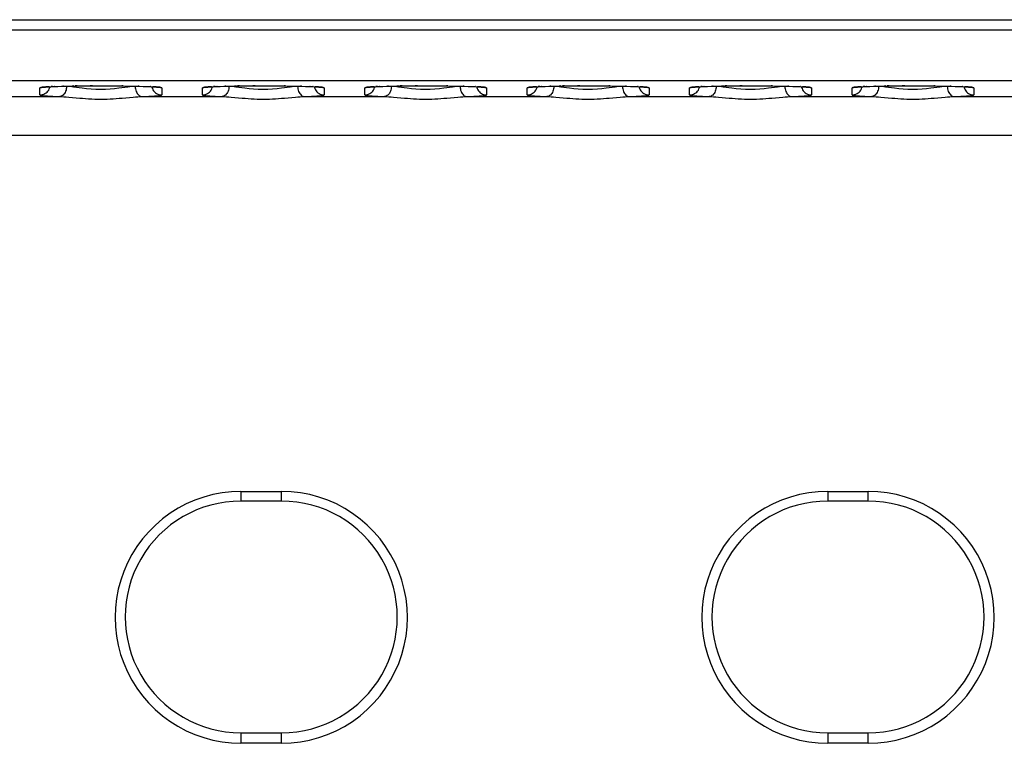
# Model space of a CAD drawing. Header units: millimetres. Extents: x 0 to 1574, y -402 to 1216.
# Tile 14 of 89: x 501 to 549, y 94 to 130. Entities that reach past the tile are written whole.
import ezdxf

# ---------------------------------------------------------------- set-up
doc = ezdxf.new("R2010")
doc.units = ezdxf.units.MM
doc.header["$LTSCALE"] = 65.395
doc.layers.add('EFC5610_90KW_BOTTOM_1_AM_0', color=7, linetype='CONTINUOUS')
doc.layers.add('MANIFOLD_SOLID_BREP_372190_AM_0', color=7, linetype='CONTINUOUS')

msp = doc.modelspace()

# ---------------------------------------------------------------- linework, layer by layer
at = {"layer": 'EFC5610_90KW_BOTTOM_1_AM_0', "color": 7}
for p, q in [((584.794, 126.553), (455.382, 126.553)), ((501.794, 125.852), (501.794, 126.201)), ((502.198, 126.254), (502.077, 126.246)), ((502.115, 126.247), (502.177, 126.251)), ((502.177, 126.251), (502.248, 126.256)), ((502.248, 126.256), (502.198, 126.254)), ((502.248, 126.256), (502.328, 126.26)), ((502.328, 126.26), (502.416, 126.264)), ((502.416, 126.264), (502.338, 126.262)), ((502.416, 126.264), (502.513, 126.269)), ((502.513, 126.269), (502.497, 126.269)), ((502.513, 126.269), (502.674, 126.275)), ((502.674, 126.275), (502.857, 126.281)), ((502.857, 126.281), (503.062, 126.286)), ((503.062, 126.286), (503.29, 126.292)), ((503.29, 126.292), (503.628, 126.298)), ((503.454, 126.295), (503.371, 126.293)), ((503.628, 126.298), (503.526, 126.296)), ((503.628, 126.298), (503.998, 126.302)), ((503.998, 126.302), (504.386, 126.305)), ((504.386, 126.305), (504.271, 126.304)), ((504.386, 126.305), (504.78, 126.306)), ((504.78, 126.306), (505.165, 126.305)), ((505.165, 126.305), (505.535, 126.303)), ((505.535, 126.303), (505.883, 126.299)), ((505.883, 126.299), (505.817, 126.3)), ((505.883, 126.299), (506.205, 126.293)), ((506.205, 126.293), (506.498, 126.287)), ((506.498, 126.287), (506.698, 126.282)), ((506.698, 126.282), (506.879, 126.276)), ((506.879, 126.276), (507.043, 126.27)), ((507.043, 126.27), (507.141, 126.266)), ((507.094, 126.269), (507.093, 126.268)), ((507.141, 126.266), (507.231, 126.262)), ((507.253, 126.261), (507.231, 126.262)), ((507.231, 126.262), (507.313, 126.257)), ((507.313, 126.257), (507.386, 126.253)), ((507.392, 126.254), (507.351, 126.255)), ((507.513, 126.246), (507.392, 126.254)), ((507.794, 126.201), (507.794, 125.852)), ((509.794, 125.852), (509.794, 126.201)), ((510.198, 126.254), (510.077, 126.246)), ((510.115, 126.247), (510.177, 126.251)), ((510.177, 126.251), (510.248, 126.256)), ((510.248, 126.256), (510.198, 126.254)), ((510.248, 126.256), (510.328, 126.26)), ((510.328, 126.26), (510.416, 126.264)), ((510.416, 126.264), (510.338, 126.262)), ((510.416, 126.264), (510.513, 126.269)), ((510.513, 126.269), (510.497, 126.269)), ((510.513, 126.269), (510.674, 126.275)), ((510.674, 126.275), (510.857, 126.281)), ((510.857, 126.281), (511.062, 126.286)), ((511.062, 126.286), (511.29, 126.292)), ((511.29, 126.292), (511.628, 126.298)), ((511.454, 126.295), (511.371, 126.293)), ((511.628, 126.298), (511.526, 126.296)), ((511.628, 126.298), (511.998, 126.302)), ((511.998, 126.302), (512.386, 126.305)), ((512.386, 126.305), (512.271, 126.304)), ((512.386, 126.305), (512.78, 126.306)), ((512.78, 126.306), (513.165, 126.305)), ((513.165, 126.305), (513.535, 126.303)), ((513.535, 126.303), (513.883, 126.299)), ((513.883, 126.299), (513.817, 126.3)), ((513.883, 126.299), (514.205, 126.293)), ((514.205, 126.293), (514.498, 126.287)), ((514.498, 126.287), (514.698, 126.282)), ((514.698, 126.282), (514.879, 126.276)), ((514.879, 126.276), (515.043, 126.27)), ((515.043, 126.27), (515.141, 126.266)), ((515.094, 126.269), (515.093, 126.268)), ((515.141, 126.266), (515.231, 126.262)), ((515.253, 126.261), (515.231, 126.262)), ((515.231, 126.262), (515.313, 126.257)), ((515.313, 126.257), (515.386, 126.253)), ((515.392, 126.254), (515.351, 126.255)), ((515.513, 126.246), (515.392, 126.254)), ((515.794, 126.201), (515.794, 125.852)), ((517.794, 125.852), (517.794, 126.201)), ((518.198, 126.254), (518.077, 126.246)), ((518.115, 126.247), (518.177, 126.251)), ((518.177, 126.251), (518.248, 126.256)), ((518.248, 126.256), (518.198, 126.254)), ((518.248, 126.256), (518.328, 126.26)), ((518.328, 126.26), (518.416, 126.264)), ((518.416, 126.264), (518.338, 126.262)), ((518.416, 126.264), (518.513, 126.269)), ((518.513, 126.269), (518.497, 126.269)), ((518.513, 126.269), (518.674, 126.275)), ((518.674, 126.275), (518.857, 126.281)), ((518.857, 126.281), (519.062, 126.286)), ((519.062, 126.286), (519.29, 126.292)), ((519.29, 126.292), (519.628, 126.298)), ((519.454, 126.295), (519.371, 126.293)), ((519.628, 126.298), (519.526, 126.296)), ((519.628, 126.298), (519.998, 126.302)), ((519.998, 126.302), (520.386, 126.305)), ((520.386, 126.305), (520.271, 126.304)), ((520.386, 126.305), (520.78, 126.306)), ((520.78, 126.306), (521.165, 126.305)), ((521.165, 126.305), (521.535, 126.303)), ((521.535, 126.303), (521.883, 126.299)), ((521.883, 126.299), (521.817, 126.3)), ((521.883, 126.299), (522.205, 126.293)), ((522.205, 126.293), (522.498, 126.287)), ((522.498, 126.287), (522.698, 126.282)), ((522.698, 126.282), (522.879, 126.276)), ((522.879, 126.276), (523.043, 126.27)), ((523.043, 126.27), (523.141, 126.266)), ((523.094, 126.269), (523.093, 126.268)), ((523.141, 126.266), (523.231, 126.262)), ((523.253, 126.261), (523.231, 126.262)), ((523.231, 126.262), (523.313, 126.257)), ((523.313, 126.257), (523.386, 126.253)), ((523.392, 126.254), (523.351, 126.255)), ((523.513, 126.246), (523.392, 126.254)), ((523.794, 126.201), (523.794, 125.852)), ((525.794, 125.852), (525.794, 126.201)), ((526.198, 126.254), (526.077, 126.246)), ((526.115, 126.247), (526.177, 126.251)), ((526.177, 126.251), (526.248, 126.256)), ((526.248, 126.256), (526.198, 126.254)), ((526.248, 126.256), (526.328, 126.26)), ((526.328, 126.26), (526.416, 126.264)), ((526.416, 126.264), (526.338, 126.262)), ((526.416, 126.264), (526.513, 126.269)), ((526.513, 126.269), (526.497, 126.269)), ((526.513, 126.269), (526.674, 126.275)), ((526.674, 126.275), (526.857, 126.281)), ((526.857, 126.281), (527.062, 126.286)), ((527.062, 126.286), (527.29, 126.292)), ((527.29, 126.292), (527.628, 126.298)), ((527.454, 126.295), (527.371, 126.293)), ((527.628, 126.298), (527.526, 126.296)), ((527.628, 126.298), (527.998, 126.302)), ((527.998, 126.302), (528.386, 126.305)), ((528.386, 126.305), (528.271, 126.304)), ((528.386, 126.305), (528.78, 126.306)), ((528.78, 126.306), (529.165, 126.305)), ((529.165, 126.305), (529.535, 126.303)), ((529.535, 126.303), (529.883, 126.299)), ((529.883, 126.299), (529.817, 126.3)), ((529.883, 126.299), (530.205, 126.293)), ((530.205, 126.293), (530.498, 126.287)), ((530.498, 126.287), (530.698, 126.282)), ((530.698, 126.282), (530.879, 126.276)), ((530.879, 126.276), (531.043, 126.27)), ((531.043, 126.27), (531.141, 126.266)), ((531.094, 126.269), (531.093, 126.268)), ((531.141, 126.266), (531.231, 126.262)), ((531.253, 126.261), (531.231, 126.262)), ((531.231, 126.262), (531.313, 126.257)), ((531.313, 126.257), (531.386, 126.253)), ((531.392, 126.254), (531.351, 126.255)), ((531.513, 126.246), (531.392, 126.254)), ((531.794, 126.201), (531.794, 125.852)), ((533.794, 125.852), (533.794, 126.201)), ((534.198, 126.254), (534.077, 126.246)), ((534.115, 126.247), (534.177, 126.251)), ((534.177, 126.251), (534.248, 126.256)), ((534.248, 126.256), (534.198, 126.254)), ((534.248, 126.256), (534.328, 126.26)), ((534.328, 126.26), (534.416, 126.264)), ((534.416, 126.264), (534.338, 126.262)), ((534.416, 126.264), (534.513, 126.269)), ((534.513, 126.269), (534.497, 126.269)), ((534.513, 126.269), (534.674, 126.275)), ((534.674, 126.275), (534.857, 126.281)), ((534.857, 126.281), (535.062, 126.286)), ((535.062, 126.286), (535.29, 126.292)), ((535.29, 126.292), (535.628, 126.298)), ((535.454, 126.295), (535.371, 126.293)), ((535.628, 126.298), (535.526, 126.296)), ((535.628, 126.298), (535.998, 126.302)), ((535.998, 126.302), (536.386, 126.305)), ((536.386, 126.305), (536.271, 126.304)), ((536.386, 126.305), (536.78, 126.306)), ((536.78, 126.306), (537.165, 126.305)), ((537.165, 126.305), (537.535, 126.303)), ((537.535, 126.303), (537.883, 126.299)), ((537.883, 126.299), (537.817, 126.3)), ((537.883, 126.299), (538.205, 126.293)), ((538.205, 126.293), (538.498, 126.287)), ((538.498, 126.287), (538.698, 126.282)), ((538.698, 126.282), (538.879, 126.276)), ((538.879, 126.276), (539.043, 126.27)), ((539.043, 126.27), (539.141, 126.266)), ((539.094, 126.269), (539.093, 126.268)), ((539.141, 126.266), (539.231, 126.262)), ((539.253, 126.261), (539.231, 126.262)), ((539.231, 126.262), (539.313, 126.257)), ((539.313, 126.257), (539.386, 126.253)), ((539.392, 126.254), (539.351, 126.255)), ((539.513, 126.246), (539.392, 126.254)), ((539.794, 126.201), (539.794, 125.852)), ((541.794, 125.852), (541.794, 126.201)), ((542.198, 126.254), (542.077, 126.246)), ((542.115, 126.247), (542.177, 126.251)), ((542.177, 126.251), (542.248, 126.256)), ((542.248, 126.256), (542.198, 126.254)), ((542.248, 126.256), (542.328, 126.26)), ((542.328, 126.26), (542.416, 126.264)), ((542.416, 126.264), (542.338, 126.262)), ((542.416, 126.264), (542.513, 126.269)), ((542.513, 126.269), (542.497, 126.269)), ((542.513, 126.269), (542.674, 126.275)), ((542.674, 126.275), (542.857, 126.281)), ((542.857, 126.281), (543.062, 126.286)), ((543.062, 126.286), (543.29, 126.292)), ((543.29, 126.292), (543.628, 126.298)), ((543.454, 126.295), (543.371, 126.293)), ((543.628, 126.298), (543.526, 126.296)), ((543.628, 126.298), (543.998, 126.302)), ((543.998, 126.302), (544.386, 126.305)), ((544.386, 126.305), (544.271, 126.304)), ((544.386, 126.305), (544.78, 126.306)), ((544.78, 126.306), (545.165, 126.305)), ((545.165, 126.305), (545.535, 126.303)), ((545.535, 126.303), (545.883, 126.299)), ((545.883, 126.299), (545.817, 126.3)), ((545.883, 126.299), (546.205, 126.293)), ((546.205, 126.293), (546.498, 126.287)), ((546.498, 126.287), (546.698, 126.282)), ((546.698, 126.282), (546.879, 126.276)), ((546.879, 126.276), (547.043, 126.27)), ((547.043, 126.27), (547.141, 126.266)), ((547.094, 126.269), (547.093, 126.268)), ((547.141, 126.266), (547.231, 126.262)), ((547.253, 126.261), (547.231, 126.262)), ((547.231, 126.262), (547.313, 126.257)), ((547.313, 126.257), (547.386, 126.253)), ((547.392, 126.254), (547.351, 126.255)), ((547.513, 126.246), (547.392, 126.254)), ((547.794, 126.201), (547.794, 125.852)), ((498.824, 125.775), (502.764, 125.775)), ((503.21, 125.747), (503.749, 125.698)), ((506.824, 125.775), (510.764, 125.775)), ((511.21, 125.747), (511.749, 125.698)), ((514.824, 125.775), (518.764, 125.775)), ((519.21, 125.747), (519.749, 125.698)), ((522.824, 125.775), (526.764, 125.775)), ((527.21, 125.747), (527.749, 125.698)), ((530.824, 125.775), (534.764, 125.775)), ((535.21, 125.747), (535.749, 125.698)), ((538.824, 125.775), (542.764, 125.775)), ((543.21, 125.747), (543.749, 125.698)), ((546.824, 125.775), (550.764, 125.775)), ((569.11, 123.863), (459.969, 123.863)), ((511.694, 106.336), (513.694, 106.336)), ((511.694, 106.335), (511.694, 105.857)), ((513.694, 105.857), (513.694, 106.335)), ((540.594, 106.336), (542.594, 106.336)), ((540.594, 106.335), (540.594, 105.857)), ((542.594, 105.857), (542.594, 106.335)), ((513.694, 105.857), (511.694, 105.857)), ((542.594, 105.857), (540.594, 105.857)), ((511.694, 94.457), (513.694, 94.457)), ((511.694, 94.457), (511.694, 93.935)), ((513.694, 93.935), (513.694, 94.457)), ((540.594, 94.457), (542.594, 94.457)), ((540.594, 94.457), (540.594, 93.935)), ((542.594, 93.935), (542.594, 94.457)), ((513.694, 93.935), (511.694, 93.935)), ((542.594, 93.935), (540.594, 93.935))]:
    msp.add_line(p, q, dxfattribs=at)
for points in [[(501.794, 125.852), (501.86, 125.856), (501.923, 125.869), (501.983, 125.889), (502.039, 125.917), (502.093, 125.951), (502.142, 125.993), (502.186, 126.042), (502.223, 126.096), (502.253, 126.155), (502.276, 126.218), (502.284, 126.258)], [(502.077, 126.246), (501.976, 126.237), (501.897, 126.229), (501.84, 126.22), (501.806, 126.211), (501.794, 126.201)], [(501.966, 126.233), (501.928, 126.22), (501.862, 126.206), (501.794, 126.201)], [(501.937, 126.229), (501.939, 126.229), (501.945, 126.23), (501.954, 126.232), (501.966, 126.233), (501.981, 126.235), (501.997, 126.237), (502.016, 126.239), (502.038, 126.241), (502.061, 126.243), (502.087, 126.245), (502.115, 126.247)], [(503.102, 126.275), (503.099, 126.21), (503.089, 126.148), (503.075, 126.088), (503.056, 126.033), (503.032, 125.98), (503.004, 125.931), (502.971, 125.887), (502.935, 125.85), (502.895, 125.819), (502.853, 125.796), (502.809, 125.781), (502.764, 125.775)], [(503.102, 126.275), (502.956, 126.281), (502.919, 126.283)], [(503.448, 126.243), (503.265, 126.262), (503.102, 126.275)], [(505.683, 126.181), (505.469, 126.156), (505.251, 126.135), (505.017, 126.122), (504.778, 126.117), (504.541, 126.123), (504.31, 126.137), (504.092, 126.159), (503.879, 126.185), (503.448, 126.243)], [(506.485, 126.275), (506.312, 126.261), (506.12, 126.24), (505.683, 126.181)], [(506.668, 126.283), (506.632, 126.281), (506.485, 126.275)], [(506.485, 126.275), (506.489, 126.211), (506.499, 126.147), (506.514, 126.086), (506.533, 126.028), (506.558, 125.975), (506.587, 125.926), (506.62, 125.883), (506.657, 125.846), (506.696, 125.817), (506.737, 125.795), (506.78, 125.781), (506.824, 125.775)], [(507.304, 126.258), (507.311, 126.223), (507.331, 126.163), (507.358, 126.106), (507.393, 126.053), (507.435, 126.004), (507.483, 125.96), (507.538, 125.923), (507.597, 125.893), (507.66, 125.87), (507.726, 125.857), (507.794, 125.852)], [(507.386, 126.253), (507.451, 126.248), (507.481, 126.246), (507.508, 126.244), (507.533, 126.242), (507.556, 126.24), (507.576, 126.238), (507.595, 126.236), (507.611, 126.234), (507.625, 126.233), (507.636, 126.231), (507.644, 126.23), (507.646, 126.23)], [(507.794, 126.201), (507.782, 126.21), (507.748, 126.22), (507.692, 126.228), (507.613, 126.237), (507.513, 126.246)], [(507.794, 126.201), (507.728, 126.206), (507.665, 126.218), (507.62, 126.233)], [(509.794, 125.852), (509.86, 125.856), (509.923, 125.869), (509.983, 125.889), (510.039, 125.917), (510.093, 125.951), (510.142, 125.993), (510.186, 126.042), (510.223, 126.096), (510.253, 126.155), (510.276, 126.218), (510.284, 126.258)], [(510.077, 126.246), (509.976, 126.237), (509.897, 126.229), (509.84, 126.22), (509.806, 126.211), (509.794, 126.201)], [(509.966, 126.233), (509.928, 126.22), (509.862, 126.206), (509.794, 126.201)], [(509.937, 126.229), (509.939, 126.229), (509.945, 126.23), (509.954, 126.232), (509.966, 126.233), (509.981, 126.235), (509.997, 126.237), (510.016, 126.239), (510.038, 126.241), (510.061, 126.243), (510.087, 126.245), (510.115, 126.247)], [(511.102, 126.275), (511.099, 126.21), (511.089, 126.148), (511.075, 126.088), (511.056, 126.033), (511.032, 125.98), (511.004, 125.931), (510.971, 125.887), (510.935, 125.85), (510.895, 125.819), (510.853, 125.796), (510.809, 125.781), (510.764, 125.775)], [(511.102, 126.275), (510.956, 126.281), (510.919, 126.283)], [(511.448, 126.243), (511.265, 126.262), (511.102, 126.275)], [(513.683, 126.181), (513.469, 126.156), (513.251, 126.135), (513.017, 126.122), (512.778, 126.117), (512.541, 126.123), (512.31, 126.137), (512.092, 126.159), (511.879, 126.185), (511.448, 126.243)], [(514.485, 126.275), (514.312, 126.261), (514.12, 126.24), (513.683, 126.181)], [(514.668, 126.283), (514.632, 126.281), (514.485, 126.275)], [(514.485, 126.275), (514.489, 126.211), (514.499, 126.147), (514.514, 126.086), (514.533, 126.028), (514.558, 125.975), (514.587, 125.926), (514.62, 125.883), (514.657, 125.846), (514.696, 125.817), (514.737, 125.795), (514.78, 125.781), (514.824, 125.775)], [(515.304, 126.258), (515.311, 126.223), (515.331, 126.163), (515.358, 126.106), (515.393, 126.053), (515.435, 126.004), (515.483, 125.96), (515.538, 125.923), (515.597, 125.893), (515.66, 125.87), (515.726, 125.857), (515.794, 125.852)], [(515.386, 126.253), (515.451, 126.248), (515.481, 126.246), (515.508, 126.244), (515.533, 126.242), (515.556, 126.24), (515.576, 126.238), (515.595, 126.236), (515.611, 126.234), (515.625, 126.233), (515.636, 126.231), (515.644, 126.23), (515.646, 126.23)], [(515.794, 126.201), (515.782, 126.21), (515.748, 126.22), (515.692, 126.228), (515.613, 126.237), (515.513, 126.246)], [(515.794, 126.201), (515.728, 126.206), (515.665, 126.218), (515.62, 126.233)], [(517.794, 125.852), (517.86, 125.856), (517.923, 125.869), (517.983, 125.889), (518.039, 125.917), (518.093, 125.951), (518.142, 125.993), (518.186, 126.042), (518.223, 126.096), (518.253, 126.155), (518.276, 126.218), (518.284, 126.258)], [(518.077, 126.246), (517.976, 126.237), (517.897, 126.229), (517.84, 126.22), (517.806, 126.211), (517.794, 126.201)], [(517.966, 126.233), (517.928, 126.22), (517.862, 126.206), (517.794, 126.201)], [(517.937, 126.229), (517.939, 126.229), (517.945, 126.23), (517.954, 126.232), (517.966, 126.233), (517.981, 126.235), (517.997, 126.237), (518.016, 126.239), (518.038, 126.241), (518.061, 126.243), (518.087, 126.245), (518.115, 126.247)], [(519.102, 126.275), (519.099, 126.21), (519.089, 126.148), (519.075, 126.088), (519.056, 126.033), (519.032, 125.98), (519.004, 125.931), (518.971, 125.887), (518.935, 125.85), (518.895, 125.819), (518.853, 125.796), (518.809, 125.781), (518.764, 125.775)], [(519.102, 126.275), (518.956, 126.281), (518.919, 126.283)], [(519.448, 126.243), (519.265, 126.262), (519.102, 126.275)], [(521.683, 126.181), (521.469, 126.156), (521.251, 126.135), (521.017, 126.122), (520.778, 126.117), (520.541, 126.123), (520.31, 126.137), (520.092, 126.159), (519.879, 126.185), (519.448, 126.243)], [(522.485, 126.275), (522.312, 126.261), (522.12, 126.24), (521.683, 126.181)], [(522.668, 126.283), (522.632, 126.281), (522.485, 126.275)], [(522.485, 126.275), (522.489, 126.211), (522.499, 126.147), (522.514, 126.086), (522.533, 126.028), (522.558, 125.975), (522.587, 125.926), (522.62, 125.883), (522.657, 125.846), (522.696, 125.817), (522.737, 125.795), (522.78, 125.781), (522.824, 125.775)], [(523.304, 126.258), (523.311, 126.223), (523.331, 126.163), (523.358, 126.106), (523.393, 126.053), (523.435, 126.004), (523.483, 125.96), (523.538, 125.923), (523.597, 125.893), (523.66, 125.87), (523.726, 125.857), (523.794, 125.852)], [(523.386, 126.253), (523.451, 126.248), (523.481, 126.246), (523.508, 126.244), (523.533, 126.242), (523.556, 126.24), (523.576, 126.238), (523.595, 126.236), (523.611, 126.234), (523.625, 126.233), (523.636, 126.231), (523.644, 126.23), (523.646, 126.23)], [(523.794, 126.201), (523.782, 126.21), (523.748, 126.22), (523.692, 126.228), (523.613, 126.237), (523.513, 126.246)], [(523.794, 126.201), (523.728, 126.206), (523.665, 126.218), (523.62, 126.233)], [(525.794, 125.852), (525.86, 125.856), (525.923, 125.869), (525.983, 125.889), (526.039, 125.917), (526.093, 125.951), (526.142, 125.993), (526.186, 126.042), (526.223, 126.096), (526.253, 126.155), (526.276, 126.218), (526.284, 126.258)], [(526.077, 126.246), (525.976, 126.237), (525.897, 126.229), (525.84, 126.22), (525.806, 126.211), (525.794, 126.201)], [(525.966, 126.233), (525.928, 126.22), (525.862, 126.206), (525.794, 126.201)], [(525.937, 126.229), (525.939, 126.229), (525.945, 126.23), (525.954, 126.232), (525.966, 126.233), (525.981, 126.235), (525.997, 126.237), (526.016, 126.239), (526.038, 126.241), (526.061, 126.243), (526.087, 126.245), (526.115, 126.247)], [(527.102, 126.275), (527.099, 126.21), (527.089, 126.148), (527.075, 126.088), (527.056, 126.033), (527.032, 125.98), (527.004, 125.931), (526.971, 125.887), (526.935, 125.85), (526.895, 125.819), (526.853, 125.796), (526.809, 125.781), (526.764, 125.775)], [(527.102, 126.275), (526.956, 126.281), (526.919, 126.283)], [(527.448, 126.243), (527.265, 126.262), (527.102, 126.275)], [(529.683, 126.181), (529.469, 126.156), (529.251, 126.135), (529.017, 126.122), (528.778, 126.117), (528.541, 126.123), (528.31, 126.137), (528.092, 126.159), (527.879, 126.185), (527.448, 126.243)], [(530.485, 126.275), (530.312, 126.261), (530.12, 126.24), (529.683, 126.181)], [(530.668, 126.283), (530.632, 126.281), (530.485, 126.275)], [(530.485, 126.275), (530.489, 126.211), (530.499, 126.147), (530.514, 126.086), (530.533, 126.028), (530.558, 125.975), (530.587, 125.926), (530.62, 125.883), (530.657, 125.846), (530.696, 125.817), (530.737, 125.795), (530.78, 125.781), (530.824, 125.775)], [(531.304, 126.258), (531.311, 126.223), (531.331, 126.163), (531.358, 126.106), (531.393, 126.053), (531.435, 126.004), (531.483, 125.96), (531.538, 125.923), (531.597, 125.893), (531.66, 125.87), (531.726, 125.857), (531.794, 125.852)], [(531.386, 126.253), (531.451, 126.248), (531.481, 126.246), (531.508, 126.244), (531.533, 126.242), (531.556, 126.24), (531.576, 126.238), (531.595, 126.236), (531.611, 126.234), (531.625, 126.233), (531.636, 126.231), (531.644, 126.23), (531.646, 126.23)], [(531.794, 126.201), (531.782, 126.21), (531.748, 126.22), (531.692, 126.228), (531.613, 126.237), (531.513, 126.246)], [(531.794, 126.201), (531.728, 126.206), (531.665, 126.218), (531.62, 126.233)], [(533.794, 125.852), (533.86, 125.856), (533.923, 125.869), (533.983, 125.889), (534.039, 125.917), (534.093, 125.951), (534.142, 125.993), (534.186, 126.042), (534.223, 126.096), (534.253, 126.155), (534.276, 126.218), (534.284, 126.258)], [(534.077, 126.246), (533.976, 126.237), (533.897, 126.229), (533.84, 126.22), (533.806, 126.211), (533.794, 126.201)], [(533.966, 126.233), (533.928, 126.22), (533.862, 126.206), (533.794, 126.201)], [(533.937, 126.229), (533.939, 126.229), (533.945, 126.23), (533.954, 126.232), (533.966, 126.233), (533.981, 126.235), (533.997, 126.237), (534.016, 126.239), (534.038, 126.241), (534.061, 126.243), (534.087, 126.245), (534.115, 126.247)], [(535.102, 126.275), (535.099, 126.21), (535.089, 126.148), (535.075, 126.088), (535.056, 126.033), (535.032, 125.98), (535.004, 125.931), (534.971, 125.887), (534.935, 125.85), (534.895, 125.819), (534.853, 125.796), (534.809, 125.781), (534.764, 125.775)], [(535.102, 126.275), (534.956, 126.281), (534.919, 126.283)], [(535.448, 126.243), (535.265, 126.262), (535.102, 126.275)], [(537.683, 126.181), (537.469, 126.156), (537.251, 126.135), (537.017, 126.122), (536.778, 126.117), (536.541, 126.123), (536.31, 126.137), (536.092, 126.159), (535.879, 126.185), (535.448, 126.243)], [(538.485, 126.275), (538.312, 126.261), (538.12, 126.24), (537.683, 126.181)], [(538.668, 126.283), (538.632, 126.281), (538.485, 126.275)], [(538.485, 126.275), (538.489, 126.211), (538.499, 126.147), (538.514, 126.086), (538.533, 126.028), (538.558, 125.975), (538.587, 125.926), (538.62, 125.883), (538.657, 125.846), (538.696, 125.817), (538.737, 125.795), (538.78, 125.781), (538.824, 125.775)], [(539.304, 126.258), (539.311, 126.223), (539.331, 126.163), (539.358, 126.106), (539.393, 126.053), (539.435, 126.004), (539.483, 125.96), (539.538, 125.923), (539.597, 125.893), (539.66, 125.87), (539.726, 125.857), (539.794, 125.852)], [(539.386, 126.253), (539.451, 126.248), (539.481, 126.246), (539.508, 126.244), (539.533, 126.242), (539.556, 126.24), (539.576, 126.238), (539.595, 126.236), (539.611, 126.234), (539.625, 126.233), (539.636, 126.231), (539.644, 126.23), (539.646, 126.23)], [(539.794, 126.201), (539.782, 126.21), (539.748, 126.22), (539.692, 126.228), (539.613, 126.237), (539.513, 126.246)], [(539.794, 126.201), (539.728, 126.206), (539.665, 126.218), (539.62, 126.233)], [(541.794, 125.852), (541.86, 125.856), (541.923, 125.869), (541.983, 125.889), (542.039, 125.917), (542.093, 125.951), (542.142, 125.993), (542.186, 126.042), (542.223, 126.096), (542.253, 126.155), (542.276, 126.218), (542.284, 126.258)], [(542.077, 126.246), (541.976, 126.237), (541.897, 126.229), (541.84, 126.22), (541.806, 126.211), (541.794, 126.201)], [(541.966, 126.233), (541.928, 126.22), (541.862, 126.206), (541.794, 126.201)], [(541.937, 126.229), (541.939, 126.229), (541.945, 126.23), (541.954, 126.232), (541.966, 126.233), (541.981, 126.235), (541.997, 126.237), (542.016, 126.239), (542.038, 126.241), (542.061, 126.243), (542.087, 126.245), (542.115, 126.247)], [(543.102, 126.275), (543.099, 126.21), (543.089, 126.148), (543.075, 126.088), (543.056, 126.033), (543.032, 125.98), (543.004, 125.931), (542.971, 125.887), (542.935, 125.85), (542.895, 125.819), (542.853, 125.796), (542.809, 125.781), (542.764, 125.775)], [(543.102, 126.275), (542.956, 126.281), (542.919, 126.283)], [(543.448, 126.243), (543.265, 126.262), (543.102, 126.275)], [(545.683, 126.181), (545.469, 126.156), (545.251, 126.135), (545.017, 126.122), (544.778, 126.117), (544.541, 126.123), (544.31, 126.137), (544.092, 126.159), (543.879, 126.185), (543.448, 126.243)], [(546.485, 126.275), (546.312, 126.261), (546.12, 126.24), (545.683, 126.181)], [(546.668, 126.283), (546.632, 126.281), (546.485, 126.275)], [(546.485, 126.275), (546.489, 126.211), (546.499, 126.147), (546.514, 126.086), (546.533, 126.028), (546.558, 125.975), (546.587, 125.926), (546.62, 125.883), (546.657, 125.846), (546.696, 125.817), (546.737, 125.795), (546.78, 125.781), (546.824, 125.775)], [(547.304, 126.258), (547.311, 126.223), (547.331, 126.163), (547.358, 126.106), (547.393, 126.053), (547.435, 126.004), (547.483, 125.96), (547.538, 125.923), (547.597, 125.893), (547.66, 125.87), (547.726, 125.857), (547.794, 125.852)], [(547.386, 126.253), (547.451, 126.248), (547.481, 126.246), (547.508, 126.244), (547.533, 126.242), (547.556, 126.24), (547.576, 126.238), (547.595, 126.236), (547.611, 126.234), (547.625, 126.233), (547.636, 126.231), (547.644, 126.23), (547.646, 126.23)], [(547.794, 126.201), (547.782, 126.21), (547.748, 126.22), (547.692, 126.228), (547.613, 126.237), (547.513, 126.246)], [(547.794, 126.201), (547.728, 126.206), (547.665, 126.218), (547.62, 126.233)], [(501.794, 125.852), (501.804, 125.843), (501.835, 125.835), (501.886, 125.826), (501.957, 125.818), (502.047, 125.81), (502.156, 125.802), (502.283, 125.795), (502.428, 125.788), (502.588, 125.781)], [(502.588, 125.781), (502.866, 125.771), (502.974, 125.765), (503.089, 125.757), (503.21, 125.747)], [(503.749, 125.698), (503.894, 125.687), (504.042, 125.676), (504.191, 125.666), (504.341, 125.659), (504.492, 125.653), (504.643, 125.65), (504.794, 125.649), (504.945, 125.65), (505.095, 125.653), (505.246, 125.659), (505.396, 125.666), (505.545, 125.676), (505.693, 125.687), (505.838, 125.698), (506.377, 125.747)], [(506.377, 125.747), (506.499, 125.757), (506.614, 125.765), (506.722, 125.771)], [(506.722, 125.771), (507, 125.781), (507.16, 125.788), (507.304, 125.795), (507.431, 125.802), (507.541, 125.81), (507.631, 125.818), (507.702, 125.826), (507.753, 125.835), (507.783, 125.843), (507.794, 125.852)], [(509.794, 125.852), (509.804, 125.843), (509.835, 125.835), (509.886, 125.826), (509.957, 125.818), (510.047, 125.81), (510.156, 125.802), (510.283, 125.795), (510.428, 125.788), (510.588, 125.781)], [(510.588, 125.781), (510.866, 125.771), (510.974, 125.765), (511.089, 125.757), (511.21, 125.747)], [(511.749, 125.698), (511.894, 125.687), (512.042, 125.676), (512.191, 125.666), (512.341, 125.659), (512.492, 125.653), (512.643, 125.65), (512.794, 125.649), (512.945, 125.65), (513.095, 125.653), (513.246, 125.659), (513.396, 125.666), (513.545, 125.676), (513.693, 125.687), (513.838, 125.698), (514.377, 125.747)], [(514.377, 125.747), (514.499, 125.757), (514.614, 125.765), (514.722, 125.771)], [(514.722, 125.771), (515, 125.781), (515.16, 125.788), (515.304, 125.795), (515.431, 125.802), (515.541, 125.81), (515.631, 125.818), (515.702, 125.826), (515.753, 125.835), (515.783, 125.843), (515.794, 125.852)], [(517.794, 125.852), (517.804, 125.843), (517.835, 125.835), (517.886, 125.826), (517.957, 125.818), (518.047, 125.81), (518.156, 125.802), (518.283, 125.795), (518.428, 125.788), (518.588, 125.781)], [(518.588, 125.781), (518.866, 125.771), (518.974, 125.765), (519.089, 125.757), (519.21, 125.747)], [(519.749, 125.698), (519.894, 125.687), (520.042, 125.676), (520.191, 125.666), (520.341, 125.659), (520.492, 125.653), (520.643, 125.65), (520.794, 125.649), (520.945, 125.65), (521.095, 125.653), (521.246, 125.659), (521.396, 125.666), (521.545, 125.676), (521.693, 125.687), (521.838, 125.698), (522.377, 125.747)], [(522.377, 125.747), (522.499, 125.757), (522.614, 125.765), (522.722, 125.771)], [(522.722, 125.771), (523, 125.781), (523.16, 125.788), (523.304, 125.795), (523.431, 125.802), (523.541, 125.81), (523.631, 125.818), (523.702, 125.826), (523.753, 125.835), (523.783, 125.843), (523.794, 125.852)], [(525.794, 125.852), (525.804, 125.843), (525.835, 125.835), (525.886, 125.826), (525.957, 125.818), (526.047, 125.81), (526.156, 125.802), (526.283, 125.795), (526.428, 125.788), (526.588, 125.781)], [(526.588, 125.781), (526.866, 125.771), (526.974, 125.765), (527.089, 125.757), (527.21, 125.747)], [(527.749, 125.698), (527.894, 125.687), (528.042, 125.676), (528.191, 125.666), (528.341, 125.659), (528.492, 125.653), (528.643, 125.65), (528.794, 125.649), (528.945, 125.65), (529.095, 125.653), (529.246, 125.659), (529.396, 125.666), (529.545, 125.676), (529.693, 125.687), (529.838, 125.698), (530.377, 125.747)], [(530.377, 125.747), (530.499, 125.757), (530.614, 125.765), (530.722, 125.771)], [(530.722, 125.771), (531, 125.781), (531.16, 125.788), (531.304, 125.795), (531.431, 125.802), (531.541, 125.81), (531.631, 125.818), (531.702, 125.826), (531.753, 125.835), (531.783, 125.843), (531.794, 125.852)], [(533.794, 125.852), (533.804, 125.843), (533.835, 125.835), (533.886, 125.826), (533.957, 125.818), (534.047, 125.81), (534.156, 125.802), (534.283, 125.795), (534.428, 125.788), (534.588, 125.781)], [(534.588, 125.781), (534.866, 125.771), (534.974, 125.765), (535.089, 125.757), (535.21, 125.747)], [(535.749, 125.698), (535.894, 125.687), (536.042, 125.676), (536.191, 125.666), (536.341, 125.659), (536.492, 125.653), (536.643, 125.65), (536.794, 125.649), (536.945, 125.65), (537.095, 125.653), (537.246, 125.659), (537.396, 125.666), (537.545, 125.676), (537.693, 125.687), (537.838, 125.698), (538.377, 125.747)], [(538.377, 125.747), (538.499, 125.757), (538.614, 125.765), (538.722, 125.771)], [(538.722, 125.771), (539, 125.781), (539.16, 125.788), (539.304, 125.795), (539.431, 125.802), (539.541, 125.81), (539.631, 125.818), (539.702, 125.826), (539.753, 125.835), (539.783, 125.843), (539.794, 125.852)], [(541.794, 125.852), (541.804, 125.843), (541.835, 125.835), (541.886, 125.826), (541.957, 125.818), (542.047, 125.81), (542.156, 125.802), (542.283, 125.795), (542.428, 125.788), (542.588, 125.781)], [(542.588, 125.781), (542.866, 125.771), (542.974, 125.765), (543.089, 125.757), (543.21, 125.747)], [(543.749, 125.698), (543.894, 125.687), (544.042, 125.676), (544.191, 125.666), (544.341, 125.659), (544.492, 125.653), (544.643, 125.65), (544.794, 125.649), (544.945, 125.65), (545.095, 125.653), (545.246, 125.659), (545.396, 125.666), (545.545, 125.676), (545.693, 125.687), (545.838, 125.698), (546.377, 125.747)], [(546.377, 125.747), (546.499, 125.757), (546.614, 125.765), (546.722, 125.771)], [(546.722, 125.771), (547, 125.781), (547.16, 125.788), (547.304, 125.795), (547.431, 125.802), (547.541, 125.81), (547.631, 125.818), (547.702, 125.826), (547.753, 125.835), (547.783, 125.843), (547.794, 125.852)], [(511.694, 106.336), (511.229, 106.318), (510.769, 106.266), (510.313, 106.179), (509.864, 106.059), (509.426, 105.905), (509.001, 105.719), (508.592, 105.503), (508.201, 105.257), (507.828, 104.981), (507.476, 104.678), (507.148, 104.35), (506.845, 103.999), (506.57, 103.626), (506.324, 103.233), (506.107, 102.824), (505.922, 102.4), (505.769, 101.963), (505.649, 101.516), (505.563, 101.061), (505.511, 100.601), (505.493, 100.138), (505.51, 99.675), (505.562, 99.215), (505.648, 98.76), (505.767, 98.313), (505.92, 97.876), (506.105, 97.451), (506.321, 97.042), (506.567, 96.649), (506.841, 96.276), (507.143, 95.925), (507.47, 95.597), (507.821, 95.294), (508.194, 95.018), (508.586, 94.771), (508.995, 94.554), (509.421, 94.368), (509.86, 94.213), (510.309, 94.092), (510.767, 94.005), (511.228, 93.952), (511.694, 93.935)], [(513.694, 93.935), (514.159, 93.952), (514.619, 94.004), (515.075, 94.091), (515.524, 94.212), (515.961, 94.365), (516.386, 94.551), (516.795, 94.767), (517.187, 95.014), (517.56, 95.289), (517.912, 95.592), (518.24, 95.92), (518.543, 96.272), (518.818, 96.645), (519.064, 97.037), (519.28, 97.446), (519.466, 97.87), (519.619, 98.307), (519.739, 98.754), (519.825, 99.209), (519.877, 99.669), (519.894, 100.132), (519.877, 100.595), (519.826, 101.055), (519.74, 101.51), (519.62, 101.958), (519.468, 102.395), (519.283, 102.819), (519.067, 103.229), (518.821, 103.621), (518.546, 103.994), (518.245, 104.345), (517.917, 104.673), (517.566, 104.976), (517.194, 105.252), (516.802, 105.499), (516.393, 105.716), (515.967, 105.903), (515.528, 106.057), (515.078, 106.178), (514.621, 106.266), (514.16, 106.318), (513.694, 106.336)], [(540.594, 106.336), (540.129, 106.318), (539.669, 106.266), (539.213, 106.179), (538.764, 106.059), (538.326, 105.905), (537.901, 105.719), (537.492, 105.503), (537.101, 105.257), (536.728, 104.981), (536.376, 104.678), (536.048, 104.35), (535.745, 103.999), (535.47, 103.626), (535.224, 103.233), (535.007, 102.824), (534.822, 102.4), (534.669, 101.963), (534.549, 101.516), (534.463, 101.061), (534.411, 100.601), (534.393, 100.138), (534.41, 99.675), (534.462, 99.215), (534.548, 98.76), (534.667, 98.313), (534.82, 97.876), (535.005, 97.451), (535.221, 97.042), (535.467, 96.649), (535.741, 96.276), (536.043, 95.925), (536.37, 95.597), (536.721, 95.294), (537.094, 95.018), (537.486, 94.771), (537.895, 94.554), (538.321, 94.368), (538.76, 94.213), (539.209, 94.092), (539.667, 94.005), (540.128, 93.952), (540.594, 93.935)], [(542.594, 93.935), (543.059, 93.952), (543.519, 94.004), (543.975, 94.091), (544.424, 94.212), (544.861, 94.365), (545.286, 94.551), (545.695, 94.767), (546.087, 95.014), (546.46, 95.289), (546.812, 95.592), (547.14, 95.92), (547.443, 96.272), (547.718, 96.645), (547.964, 97.037), (548.18, 97.446), (548.366, 97.87), (548.519, 98.307), (548.639, 98.754), (548.725, 99.209), (548.777, 99.669), (548.794, 100.132), (548.777, 100.595), (548.726, 101.055), (548.64, 101.51), (548.52, 101.958), (548.368, 102.395), (548.183, 102.819), (547.967, 103.229), (547.721, 103.621), (547.446, 103.994), (547.145, 104.345), (546.817, 104.673), (546.466, 104.976), (546.094, 105.252), (545.702, 105.499), (545.293, 105.716), (544.867, 105.903), (544.428, 106.057), (543.978, 106.178), (543.521, 106.266), (543.06, 106.318), (542.594, 106.336)]]:
    msp.add_lwpolyline(points, dxfattribs=at)
for centre, start, end in [((511.694, 100.157), 89.9998, 270.0002), ((513.694, 100.157), 269.9998, 90.0002), ((540.594, 100.157), 89.9998, 270.0002), ((542.594, 100.157), 269.9998, 90.0002)]:
    msp.add_arc(centre, 5.7, start, end, dxfattribs=at)
at = {"layer": 'MANIFOLD_SOLID_BREP_372190_AM_0', "color": 7}
for p, q in [((430.279, 129.557), (755.308, 129.557)), ((430.779, 129.057), (638.081, 129.057))]:
    msp.add_line(p, q, dxfattribs=at)

doc.saveas('drawing.dxf')
